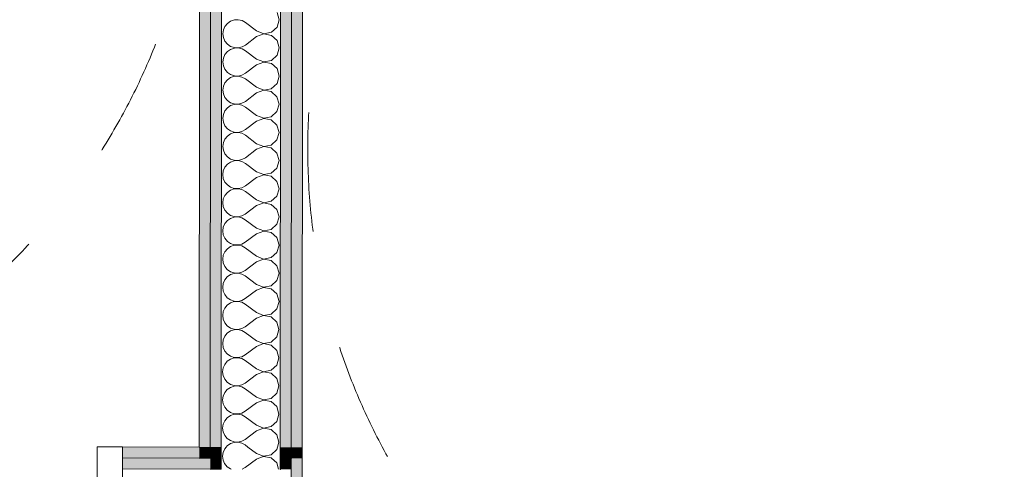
# Model space of a CAD drawing. Header units: millimetres. Extents: x -30280 to 22128, y -17757 to 4746.
# Tile 142 of 171: x -4150 to -2983, y -15346 to -14814. Entities that reach past the tile are written whole.
import ezdxf

# ---------------------------------------------------------------- set-up
doc = ezdxf.new("R2010")
doc.units = ezdxf.units.MM
doc.header["$MEASUREMENT"] = 0
doc.linetypes.add('Rayas Pequeñas', pattern=[282.222222, 141.111111, -141.111111])
for name, color, linetype, lineweight in [('Nuevo_01 2D_Mobiliari_Pluma_Nº__101', 252, 'Continuous', 5), ('Nuevo_08_E_Envans secs_Pluma_Nº__1', 7, 'Continuous', 5), ('Nuevo_Puertas Archicad_Pluma_Nº__1', 7, 'Continuous', 5)]:
    doc.layers.add(name, color=color, linetype=linetype, lineweight=lineweight)
doc.layers.add('Nuevo_08_E_Envans secs', color=7, linetype='Continuous')
doc.layers.add('Nuevo_Puertas Archicad', color=7, linetype='Continuous')
doc.layers.add('Nuevo_08_E_Envans secs_Pluma_Nº__102', color=7, linetype='Continuous', lineweight=5, true_color=0xcccccc)
doc.layers.add('Nuevo_08_E_Envans secs_Pluma_Nº__79', color=7, linetype='Continuous', lineweight=5, true_color=0xaaffd5)

# ---------------------------------------------------------------- blocks, each defined once
blk = doc.blocks.new('Puerta Corredera Empotrada 27')
at = {"layer": 'Nuevo_Puertas Archicad_Pluma_Nº__1', "color": 7, "linetype": 'Continuous', "lineweight": 5}
for p, q in [((-420, 0), (-450, 0)), ((-450, 0), (-450, -134)), ((-450, -13), (-450, 0)), ((-450, -13), (-450, 0)), ((-420, -134), (-420, 0)), ((-450, -26), (-450, -13)), ((-450, -26), (-450, -13)), ((-450, -96), (-450, -26)), ((-450, -96), (-450, -26))]:
    blk.add_line(p, q, dxfattribs=at)
blk = doc.blocks.new('Muro_62_1', base_point=(-3815.2, -15319.9))
at = {"layer": 'Nuevo_08_E_Envans secs_Pluma_Nº__79', "linetype": 'Continuous', "lineweight": 5, "true_color": 0xaaffd5}
for points in [[(-4028.1, -15332.3), (-3937.2, -15332.6), (-3937.2, -15319.6), (-4028.1, -15319.3)], [(-3924.2, -15319.6), (-3937.2, -15319.6), (-3937.2, -15332.6), (-3924.2, -15332.6)], [(-3828.2, -15319.8), (-3828.2, -15332.8), (-3815.2, -15319.9)], [(-3815.2, -15333.1), (-3815.2, -15320.1), (-3815.4, -15320.1), (-3828.2, -15332.8), (-3828.2, -15333)], [(-4028.1, -15332.3), (-4028.1, -15345.3), (-3924.2, -15345.6), (-3924.2, -15332.6)], [(-3911.2, -15332.6), (-3924.2, -15332.6), (-3924.2, -15345.6), (-3911.2, -15345.6)], [(-3841.2, -15332.8), (-3841.2, -15345.8), (-3828.2, -15332.8)], [(-3828.2, -15346), (-3828.2, -15333), (-3828.4, -15333), (-3841.2, -15345.8), (-3841.2, -15346)], [(-3828.2, -15333), (-3828.2, -15332.8), (-3828.4, -15333)], [(-3841.2, -15346), (-3841.2, -15345.8), (-3841.4, -15346)]]:
    blk.add_hatch(color=121, dxfattribs=at).paths.add_polyline_path(points)
at = {"layer": 'Nuevo_08_E_Envans secs_Pluma_Nº__1', "color": 7, "linetype": 'Continuous', "lineweight": 5}
for p, q in [((-4028.1, -15332.3), (-4028.1, -15319.3)), ((-3924.2, -15319.6), (-3924.2, -15332.6)), ((-3828.2, -15332.8), (-3828.2, -15319.8)), ((-4028.1, -15332.3), (-3937.2, -15332.6)), ((-4028.1, -15345.3), (-4028.1, -15332.3)), ((-3937.2, -15332.6), (-3924.2, -15332.6)), ((-3911.2, -15332.6), (-3911.2, -15345.6)), ((-3841.2, -15345.8), (-3841.2, -15332.8)), ((-3828.2, -15333), (-3828.4, -15333)), ((-4028.3, -15415.3), (-4028.1, -15345.3)), ((-4028.1, -15345.3), (-3924.2, -15345.6)), ((-3924.2, -15345.6), (-3911.2, -15345.6))]:
    blk.add_line(p, q, dxfattribs=at)
at = {"layer": 'Nuevo_08_E_Envans secs_Pluma_Nº__1', "color": 7, "linetype": 'Continuous', "lineweight": 5, "flags": 128}
for points in [[(-3937.2, -15319.6), (-4028.1, -15319.3)], [(-3815.2, -15319.9), (-3815.2, -15332.9)]]:
    blk.add_lwpolyline(points, dxfattribs=at)
at = {"layer": 'Nuevo_08_E_Envans secs_Pluma_Nº__1', "color": 7, "linetype": 'Continuous', "lineweight": 5}
for p in [(-3828.2, -15332.8), (-3841.2, -15345.8)]:
    blk.add_point(p, dxfattribs=at)
at = {"layer": 'Nuevo_Puertas Archicad', "color": 253, "linetype": 'Continuous', "lineweight": 5, "true_color": 0xa4a4a6, "xscale": -1, "zscale": 1000, "rotation": 359.8580098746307}
blk.add_blockref('Puerta Corredera Empotrada 27', (-4478.1, -15318.2), dxfattribs=at)
blk = doc.blocks.new('Muro_75_1', base_point=(-3816.5, -17084))
at = {"layer": 'Nuevo_08_E_Envans secs_Pluma_Nº__79', "linetype": 'Continuous', "lineweight": 5, "true_color": 0xaaffd5}
for points in [[(-3815.2, -15320.1), (-3815.2, -15319.9), (-3815.4, -15320.1)], [(-3828.7, -16014.1), (-3815.7, -16014.1), (-3815.2, -15333.1), (-3828.2, -15333)]]:
    blk.add_hatch(color=121, dxfattribs=at).paths.add_polyline_path(points)
at = {"layer": 'Nuevo_08_E_Envans secs_Pluma_Nº__1', "color": 7, "linetype": 'Continuous', "lineweight": 5}
blk.add_line((-3828.2, -15333), (-3828.7, -16014.1), dxfattribs=at)
at = {"layer": 'Nuevo_08_E_Envans secs_Pluma_Nº__1', "color": 7, "linetype": 'Continuous', "lineweight": 5, "flags": 128}
blk.add_lwpolyline([(-3815.7, -16014.1), (-3815.2, -15332.9)], dxfattribs=at)
blk = doc.blocks.new('*X446')
at = {"layer": 'Nuevo_08_E_Envans secs_Pluma_Nº__102', "color": 254, "linetype": 'Continuous', "lineweight": 5, "true_color": 0xcccccc}
for p, q in [((-3909.2, -15332.6), (-3908.9, -15335)), ((-3908.9, -15335), (-3907.1, -15339.2)), ((-3907.1, -15339.2), (-3904.1, -15342.8)), ((-3869.5, -15333.8), (-3882.9, -15343.8)), ((-3866.7, -15332.7), (-3869.5, -15333.8)), ((-3845.4, -15338.4), (-3851.5, -15332.8)), ((-3843.3, -15345.8), (-3845.4, -15338.4)), ((-3904.1, -15342.8), (-3900.3, -15345.4)), ((-3900.3, -15345.4), (-3899.5, -15345.6)), ((-3886.3, -15345.7), (-3882.9, -15343.8))]:
    blk.add_line(p, q, dxfattribs=at)
blk = doc.blocks.new('*X447')
at = {"layer": 'Nuevo_08_E_Envans secs_Pluma_Nº__102', "color": 254, "linetype": 'Continuous', "lineweight": 5, "true_color": 0xcccccc}
for p, q in [((-3908.9, -15325.9), (-3909.5, -15330.4)), ((-3907, -15321.7), (-3908.9, -15325.9)), ((-3905.3, -15319.6), (-3907, -15321.7)), ((-3869.5, -15327.1), (-3879.5, -15319.7)), ((-3869.5, -15327.1), (-3861, -15330.4)), ((-3861, -15330.4), (-3852.1, -15328.7)), ((-3852.1, -15328.7), (-3845.4, -15322.6)), ((-3845.4, -15322.6), (-3844.6, -15319.8)), ((-3909.5, -15330.4), (-3909.2, -15332.6)), ((-3861, -15330.6), (-3866.7, -15332.7)), ((-3852.1, -15332.3), (-3861, -15330.6)), ((-3851.5, -15332.8), (-3852.1, -15332.3))]:
    blk.add_line(p, q, dxfattribs=at)
blk = doc.blocks.new('*X450')
at = {"layer": 'Nuevo_08_E_Envans secs_Pluma_Nº__102', "color": 254, "linetype": 'Continuous', "lineweight": 5, "true_color": 0xcccccc}
for p, q in [((-3900, -14815.5), (-3903.7, -14818.1)), ((-3895.6, -14814.1), (-3900, -14815.5)), ((-3891, -14813.9), (-3895.6, -14814.1)), ((-3886.5, -14814.9), (-3891, -14813.9)), ((-3882.5, -14817.1), (-3886.5, -14814.9)), ((-3842.5, -14813.8), (-3845, -14805.1)), ((-3845, -14822.6), (-3842.5, -14813.8)), ((-3908.5, -14825.9), (-3909.2, -14830.4)), ((-3906.7, -14821.7), (-3908.5, -14825.9)), ((-3903.7, -14818.1), (-3906.7, -14821.7)), ((-3869.2, -14827.1), (-3882.5, -14817.1)), ((-3869.2, -14827.1), (-3860.7, -14830.4)), ((-3851.7, -14828.7), (-3845, -14822.6)), ((-3909.2, -14830.4), (-3908.5, -14835)), ((-3908.5, -14835), (-3906.7, -14839.2)), ((-3906.7, -14839.2), (-3903.8, -14842.8)), ((-3869.2, -14833.8), (-3882.5, -14843.8)), ((-3860.7, -14830.6), (-3869.2, -14833.8)), ((-3860.7, -14830.4), (-3851.7, -14828.7)), ((-3851.7, -14832.3), (-3860.7, -14830.6)), ((-3845, -14838.4), (-3851.7, -14832.3)), ((-3842.5, -14847.2), (-3845, -14838.4)), ((-3903.8, -14851.5), (-3906.7, -14855)), ((-3903.8, -14842.8), (-3900, -14845.4)), ((-3900, -14848.9), (-3903.8, -14851.5)), ((-3900, -14845.4), (-3895.6, -14846.8)), ((-3895.6, -14847.4), (-3900, -14848.9)), ((-3895.6, -14846.8), (-3891, -14847.1)), ((-3891, -14847.2), (-3895.6, -14847.4)), ((-3891, -14847.1), (-3886.5, -14846)), ((-3886.5, -14848.2), (-3891, -14847.2)), ((-3886.5, -14846), (-3882.5, -14843.8)), ((-3882.5, -14850.5), (-3886.5, -14848.2)), ((-3869.2, -14860.5), (-3882.5, -14850.5)), ((-3845, -14855.9), (-3842.5, -14847.2)), ((-3908.6, -14859.2), (-3909.2, -14863.8)), ((-3906.7, -14855), (-3908.6, -14859.2)), ((-3869.2, -14860.5), (-3860.7, -14863.8)), ((-3860.7, -14863.8), (-3851.7, -14862.1)), ((-3851.7, -14862.1), (-3845, -14855.9)), ((-3909.2, -14863.8), (-3908.6, -14868.3)), ((-3908.6, -14868.3), (-3906.7, -14872.5)), ((-3906.7, -14872.5), (-3903.8, -14876.1)), ((-3869.2, -14867.1), (-3882.5, -14877.1)), ((-3860.7, -14863.9), (-3869.2, -14867.1)), ((-3851.7, -14865.6), (-3860.7, -14863.9)), ((-3845, -14871.7), (-3851.7, -14865.6)), ((-3842.5, -14880.5), (-3845, -14871.7)), ((-3903.8, -14884.8), (-3906.7, -14888.4)), ((-3903.8, -14876.1), (-3900, -14878.7)), ((-3900, -14882.2), (-3903.8, -14884.8)), ((-3900, -14878.7), (-3895.6, -14880.2)), ((-3895.6, -14880.7), (-3900, -14882.2)), ((-3895.6, -14880.2), (-3891, -14880.4)), ((-3891, -14880.5), (-3895.6, -14880.7)), ((-3891, -14880.4), (-3886.6, -14879.4)), ((-3886.6, -14881.6), (-3891, -14880.5)), ((-3886.6, -14879.4), (-3882.5, -14877.1)), ((-3882.5, -14883.8), (-3886.6, -14881.6)), ((-3869.2, -14893.8), (-3882.5, -14883.8)), ((-3845, -14889.3), (-3842.5, -14880.5)), ((-3908.6, -14892.6), (-3909.2, -14897.1)), ((-3909.2, -14897.1), (-3908.6, -14901.7)), ((-3906.7, -14888.4), (-3908.6, -14892.6)), ((-3869.2, -14893.8), (-3860.7, -14897.1)), ((-3860.7, -14897.2), (-3869.2, -14900.5)), ((-3860.7, -14897.1), (-3851.8, -14895.4)), ((-3851.8, -14898.9), (-3860.7, -14897.2)), ((-3851.8, -14895.4), (-3845, -14889.3)), ((-3908.6, -14901.7), (-3906.7, -14905.9)), ((-3906.7, -14905.9), (-3903.8, -14909.4)), ((-3903.8, -14909.4), (-3900, -14912)), ((-3869.2, -14900.5), (-3882.6, -14910.5)), ((-3845.1, -14905.1), (-3851.8, -14898.9)), ((-3842.6, -14913.8), (-3845.1, -14905.1)), ((-3903.8, -14918.1), (-3906.8, -14921.7)), ((-3900, -14915.5), (-3903.8, -14918.1)), ((-3900, -14912), (-3895.7, -14913.5)), ((-3895.7, -14914.1), (-3900, -14915.5)), ((-3895.7, -14913.5), (-3891.1, -14913.7)), ((-3891.1, -14913.9), (-3895.7, -14914.1)), ((-3891.1, -14913.7), (-3886.6, -14912.7)), ((-3886.6, -14914.9), (-3891.1, -14913.9)), ((-3886.6, -14912.7), (-3882.6, -14910.5)), ((-3882.6, -14917.1), (-3886.6, -14914.9)), ((-3869.2, -14927.1), (-3882.6, -14917.1)), ((-3845.1, -14922.6), (-3842.6, -14913.8)), ((-3908.6, -14925.9), (-3909.2, -14930.4)), ((-3909.2, -14930.4), (-3908.6, -14935)), ((-3906.8, -14921.7), (-3908.6, -14925.9)), ((-3860.7, -14930.6), (-3869.3, -14933.8)), ((-3869.2, -14927.1), (-3860.7, -14930.4)), ((-3860.7, -14930.4), (-3851.8, -14928.7)), ((-3851.8, -14932.3), (-3860.7, -14930.6)), ((-3851.8, -14928.7), (-3845.1, -14922.6)), ((-3845.1, -14938.4), (-3851.8, -14932.3)), ((-3908.6, -14935), (-3906.8, -14939.2)), ((-3906.8, -14939.2), (-3903.8, -14942.8)), ((-3903.8, -14942.8), (-3900, -14945.4)), ((-3886.6, -14946), (-3882.6, -14943.8)), ((-3869.3, -14933.8), (-3882.6, -14943.8)), ((-3842.6, -14947.2), (-3845.1, -14938.4)), ((-3906.8, -14955), (-3908.6, -14959.2)), ((-3903.8, -14951.5), (-3906.8, -14955)), ((-3900.1, -14948.9), (-3903.8, -14951.5)), ((-3895.7, -14947.4), (-3900.1, -14948.9)), ((-3900, -14945.4), (-3895.7, -14946.8)), ((-3895.7, -14946.8), (-3891.1, -14947.1)), ((-3891.1, -14947.2), (-3895.7, -14947.4)), ((-3891.1, -14947.1), (-3886.6, -14946)), ((-3886.6, -14948.2), (-3891.1, -14947.2)), ((-3882.6, -14950.5), (-3886.6, -14948.2)), ((-3869.3, -14960.5), (-3882.6, -14950.5)), ((-3851.8, -14962.1), (-3845.1, -14955.9)), ((-3845.1, -14955.9), (-3842.6, -14947.2)), ((-3908.6, -14959.2), (-3909.3, -14963.8)), ((-3909.3, -14963.8), (-3908.6, -14968.3)), ((-3869.3, -14967.1), (-3882.6, -14977.1)), ((-3869.3, -14960.5), (-3860.8, -14963.8)), ((-3860.8, -14963.9), (-3869.3, -14967.1)), ((-3860.8, -14963.8), (-3851.8, -14962.1)), ((-3851.8, -14965.6), (-3860.8, -14963.9)), ((-3845.1, -14971.7), (-3851.8, -14965.6)), ((-3908.6, -14968.3), (-3906.8, -14972.5)), ((-3906.8, -14972.5), (-3903.9, -14976.1)), ((-3903.9, -14976.1), (-3900.1, -14978.7)), ((-3900.1, -14978.7), (-3895.7, -14980.2)), ((-3891.1, -14980.4), (-3886.6, -14979.4)), ((-3886.6, -14979.4), (-3882.6, -14977.1)), ((-3842.6, -14980.5), (-3845.1, -14971.7)), ((-3906.8, -14988.4), (-3908.7, -14992.6)), ((-3903.9, -14984.8), (-3906.8, -14988.4)), ((-3900.1, -14982.2), (-3903.9, -14984.8)), ((-3895.7, -14980.7), (-3900.1, -14982.2)), ((-3895.7, -14980.2), (-3891.1, -14980.4)), ((-3891.1, -14980.5), (-3895.7, -14980.7)), ((-3886.6, -14981.6), (-3891.1, -14980.5)), ((-3882.6, -14983.8), (-3886.6, -14981.6)), ((-3869.3, -14993.8), (-3882.6, -14983.8)), ((-3851.8, -14995.4), (-3845.1, -14989.3)), ((-3845.1, -14989.3), (-3842.6, -14980.5)), ((-3908.7, -14992.6), (-3909.3, -14997.1)), ((-3909.3, -14997.1), (-3908.7, -15001.7)), ((-3908.7, -15001.7), (-3906.8, -15005.9)), ((-3869.3, -15000.5), (-3882.6, -15010.5)), ((-3869.3, -14993.8), (-3860.8, -14997.1)), ((-3860.8, -14997.2), (-3869.3, -15000.5)), ((-3860.8, -14997.1), (-3851.8, -14995.4)), ((-3851.8, -14998.9), (-3860.8, -14997.2)), ((-3845.1, -15005.1), (-3851.8, -14998.9)), ((-3906.8, -15005.9), (-3903.9, -15009.4)), ((-3903.9, -15009.4), (-3900.1, -15012)), ((-3900.1, -15012), (-3895.7, -15013.5)), ((-3895.7, -15014.1), (-3900.1, -15015.5)), ((-3895.7, -15013.5), (-3891.1, -15013.7)), ((-3891.1, -15013.9), (-3895.7, -15014.1)), ((-3891.1, -15013.7), (-3886.7, -15012.7)), ((-3886.7, -15014.9), (-3891.1, -15013.9)), ((-3886.7, -15012.7), (-3882.6, -15010.5)), ((-3882.6, -15017.1), (-3886.7, -15014.9)), ((-3842.6, -15013.8), (-3845.1, -15005.1)), ((-3845.1, -15022.6), (-3842.6, -15013.8)), ((-3908.7, -15025.9), (-3909.3, -15030.4)), ((-3906.8, -15021.7), (-3908.7, -15025.9)), ((-3903.9, -15018.1), (-3906.8, -15021.7)), ((-3900.1, -15015.5), (-3903.9, -15018.1)), ((-3869.3, -15027.1), (-3882.6, -15017.1)), ((-3851.9, -15028.7), (-3845.1, -15022.6)), ((-3909.3, -15030.4), (-3908.7, -15035)), ((-3908.7, -15035), (-3906.8, -15039.2)), ((-3869.3, -15033.8), (-3882.7, -15043.8)), ((-3869.3, -15027.1), (-3860.8, -15030.4)), ((-3860.8, -15030.6), (-3869.3, -15033.8)), ((-3860.8, -15030.4), (-3851.9, -15028.7)), ((-3851.9, -15032.3), (-3860.8, -15030.6)), ((-3845.2, -15038.4), (-3851.9, -15032.3)), ((-3906.8, -15039.2), (-3903.9, -15042.8)), ((-3903.9, -15042.8), (-3900.1, -15045.4)), ((-3900.1, -15048.9), (-3903.9, -15051.5)), ((-3900.1, -15045.4), (-3895.8, -15046.8)), ((-3895.8, -15047.4), (-3900.1, -15048.9)), ((-3895.8, -15046.8), (-3891.2, -15047.1)), ((-3891.2, -15047.2), (-3895.8, -15047.4)), ((-3891.2, -15047.1), (-3886.7, -15046)), ((-3886.7, -15048.2), (-3891.2, -15047.2)), ((-3886.7, -15046), (-3882.7, -15043.8)), ((-3882.7, -15050.5), (-3886.7, -15048.2)), ((-3842.7, -15047.2), (-3845.2, -15038.4)), ((-3845.2, -15055.9), (-3842.7, -15047.2)), ((-3908.7, -15059.2), (-3909.3, -15063.8)), ((-3906.9, -15055), (-3908.7, -15059.2)), ((-3903.9, -15051.5), (-3906.9, -15055)), ((-3869.3, -15060.5), (-3882.7, -15050.5)), ((-3869.3, -15060.5), (-3860.8, -15063.8)), ((-3851.9, -15062.1), (-3845.2, -15055.9)), ((-3909.3, -15063.8), (-3908.7, -15068.3)), ((-3908.7, -15068.3), (-3906.9, -15072.5)), ((-3906.9, -15072.5), (-3903.9, -15076.1)), ((-3869.4, -15067.1), (-3882.7, -15077.1)), ((-3860.8, -15063.9), (-3869.4, -15067.1)), ((-3860.8, -15063.8), (-3851.9, -15062.1)), ((-3851.9, -15065.6), (-3860.8, -15063.9)), ((-3845.2, -15071.7), (-3851.9, -15065.6)), ((-3842.7, -15080.5), (-3845.2, -15071.7)), ((-3903.9, -15084.8), (-3906.9, -15088.4)), ((-3903.9, -15076.1), (-3900.1, -15078.7)), ((-3900.1, -15082.2), (-3903.9, -15084.8)), ((-3900.1, -15078.7), (-3895.8, -15080.2)), ((-3895.8, -15080.7), (-3900.1, -15082.2)), ((-3895.8, -15080.2), (-3891.2, -15080.4)), ((-3891.2, -15080.5), (-3895.8, -15080.7)), ((-3891.2, -15080.4), (-3886.7, -15079.4)), ((-3886.7, -15081.6), (-3891.2, -15080.5)), ((-3886.7, -15079.4), (-3882.7, -15077.1)), ((-3882.7, -15083.8), (-3886.7, -15081.6)), ((-3869.4, -15093.8), (-3882.7, -15083.8)), ((-3845.2, -15089.3), (-3842.7, -15080.5)), ((-3908.7, -15092.6), (-3909.4, -15097.1)), ((-3906.9, -15088.4), (-3908.7, -15092.6)), ((-3869.4, -15093.8), (-3860.9, -15097.1)), ((-3860.9, -15097.1), (-3851.9, -15095.4)), ((-3851.9, -15095.4), (-3845.2, -15089.3)), ((-3909.4, -15097.1), (-3908.7, -15101.7)), ((-3908.7, -15101.7), (-3906.9, -15105.9)), ((-3906.9, -15105.9), (-3904, -15109.4)), ((-3869.4, -15100.5), (-3882.7, -15110.5)), ((-3860.9, -15097.2), (-3869.4, -15100.5)), ((-3851.9, -15098.9), (-3860.9, -15097.2)), ((-3845.2, -15105.1), (-3851.9, -15098.9)), ((-3842.7, -15113.8), (-3845.2, -15105.1)), ((-3904, -15118.1), (-3906.9, -15121.7)), ((-3904, -15109.4), (-3900.2, -15112)), ((-3900.2, -15115.5), (-3904, -15118.1)), ((-3900.2, -15112), (-3895.8, -15113.5)), ((-3895.8, -15114.1), (-3900.2, -15115.5)), ((-3895.8, -15113.5), (-3891.2, -15113.7)), ((-3891.2, -15113.9), (-3895.8, -15114.1)), ((-3891.2, -15113.7), (-3886.7, -15112.7)), ((-3886.7, -15114.9), (-3891.2, -15113.9)), ((-3886.7, -15112.7), (-3882.7, -15110.5)), ((-3882.7, -15117.1), (-3886.7, -15114.9)), ((-3869.4, -15127.1), (-3882.7, -15117.1)), ((-3845.2, -15122.6), (-3842.7, -15113.8)), ((-3908.8, -15125.9), (-3909.4, -15130.4)), ((-3909.4, -15130.4), (-3908.8, -15135)), ((-3906.9, -15121.7), (-3908.8, -15125.9)), ((-3869.4, -15127.1), (-3860.9, -15130.4)), ((-3860.9, -15130.6), (-3869.4, -15133.8)), ((-3860.9, -15130.4), (-3851.9, -15128.7)), ((-3851.9, -15132.3), (-3860.9, -15130.6)), ((-3851.9, -15128.7), (-3845.2, -15122.6)), ((-3908.8, -15135), (-3906.9, -15139.2)), ((-3906.9, -15139.2), (-3904, -15142.8)), ((-3904, -15142.8), (-3900.2, -15145.4)), ((-3869.4, -15133.8), (-3882.7, -15143.8)), ((-3845.2, -15138.4), (-3851.9, -15132.3)), ((-3842.7, -15147.2), (-3845.2, -15138.4)), ((-3904, -15151.5), (-3906.9, -15155)), ((-3900.2, -15148.9), (-3904, -15151.5)), ((-3900.2, -15145.4), (-3895.8, -15146.8)), ((-3895.8, -15147.4), (-3900.2, -15148.9)), ((-3895.8, -15146.8), (-3891.2, -15147.1)), ((-3891.2, -15147.2), (-3895.8, -15147.4)), ((-3891.2, -15147.1), (-3886.8, -15146)), ((-3886.8, -15148.2), (-3891.2, -15147.2)), ((-3886.8, -15146), (-3882.7, -15143.8)), ((-3882.7, -15150.5), (-3886.8, -15148.2)), ((-3869.4, -15160.5), (-3882.7, -15150.5)), ((-3845.2, -15155.9), (-3842.7, -15147.2)), ((-3908.8, -15159.2), (-3909.4, -15163.8)), ((-3909.4, -15163.8), (-3908.8, -15168.3)), ((-3906.9, -15155), (-3908.8, -15159.2)), ((-3869.4, -15160.5), (-3860.9, -15163.8)), ((-3860.9, -15163.9), (-3869.4, -15167.1)), ((-3860.9, -15163.8), (-3852, -15162.1)), ((-3852, -15165.6), (-3860.9, -15163.9)), ((-3852, -15162.1), (-3845.2, -15155.9)), ((-3845.3, -15171.7), (-3852, -15165.6)), ((-3908.8, -15168.3), (-3906.9, -15172.5)), ((-3906.9, -15172.5), (-3904, -15176.1)), ((-3904, -15176.1), (-3900.2, -15178.7)), ((-3886.8, -15179.4), (-3882.8, -15177.1)), ((-3869.4, -15167.1), (-3882.8, -15177.1)), ((-3842.8, -15180.5), (-3845.3, -15171.7)), ((-3907, -15188.4), (-3908.8, -15192.6)), ((-3904, -15184.8), (-3907, -15188.4)), ((-3900.2, -15182.2), (-3904, -15184.8)), ((-3900.2, -15178.7), (-3895.9, -15180.2)), ((-3895.9, -15180.7), (-3900.2, -15182.2)), ((-3895.9, -15180.2), (-3891.3, -15180.4)), ((-3891.3, -15180.5), (-3895.9, -15180.7)), ((-3891.3, -15180.4), (-3886.8, -15179.4)), ((-3886.8, -15181.6), (-3891.3, -15180.5)), ((-3882.8, -15183.8), (-3886.8, -15181.6)), ((-3869.4, -15193.8), (-3882.8, -15183.8)), ((-3852, -15195.4), (-3845.3, -15189.3)), ((-3845.3, -15189.3), (-3842.8, -15180.5)), ((-3908.8, -15192.6), (-3909.4, -15197.1)), ((-3909.4, -15197.1), (-3908.8, -15201.7)), ((-3869.4, -15200.5), (-3882.8, -15210.5)), ((-3869.4, -15193.8), (-3860.9, -15197.1)), ((-3860.9, -15197.2), (-3869.4, -15200.5)), ((-3860.9, -15197.1), (-3852, -15195.4)), ((-3852, -15198.9), (-3860.9, -15197.2)), ((-3845.3, -15205.1), (-3852, -15198.9)), ((-3908.8, -15201.7), (-3907, -15205.9)), ((-3907, -15205.9), (-3904, -15209.4)), ((-3904, -15209.4), (-3900.2, -15212)), ((-3900.2, -15212), (-3895.9, -15213.5)), ((-3891.3, -15213.7), (-3886.8, -15212.7)), ((-3886.8, -15212.7), (-3882.8, -15210.5)), ((-3842.8, -15213.8), (-3845.3, -15205.1)), ((-3907, -15221.7), (-3908.8, -15225.9)), ((-3904, -15218.1), (-3907, -15221.7)), ((-3900.2, -15215.5), (-3904, -15218.1)), ((-3895.9, -15214.1), (-3900.2, -15215.5)), ((-3895.9, -15213.5), (-3891.3, -15213.7)), ((-3891.3, -15213.9), (-3895.9, -15214.1)), ((-3886.8, -15214.9), (-3891.3, -15213.9)), ((-3882.8, -15217.1), (-3886.8, -15214.9)), ((-3869.5, -15227.1), (-3882.8, -15217.1)), ((-3852, -15228.7), (-3845.3, -15222.6)), ((-3845.3, -15222.6), (-3842.8, -15213.8)), ((-3908.8, -15225.9), (-3909.5, -15230.4)), ((-3909.5, -15230.4), (-3908.8, -15235)), ((-3908.8, -15235), (-3907, -15239.2)), ((-3869.5, -15233.8), (-3882.8, -15243.8)), ((-3869.5, -15227.1), (-3861, -15230.4)), ((-3861, -15230.6), (-3869.5, -15233.8)), ((-3861, -15230.4), (-3852, -15228.7)), ((-3852, -15232.3), (-3861, -15230.6)), ((-3845.3, -15238.4), (-3852, -15232.3)), ((-3907, -15239.2), (-3904.1, -15242.8)), ((-3904.1, -15242.8), (-3900.3, -15245.4)), ((-3900.3, -15245.4), (-3895.9, -15246.8)), ((-3895.9, -15247.4), (-3900.3, -15248.9)), ((-3895.9, -15246.8), (-3891.3, -15247.1)), ((-3891.3, -15247.2), (-3895.9, -15247.4)), ((-3891.3, -15247.1), (-3886.8, -15246)), ((-3886.8, -15248.2), (-3891.3, -15247.2)), ((-3886.8, -15246), (-3882.8, -15243.8)), ((-3882.8, -15250.5), (-3886.8, -15248.2)), ((-3842.8, -15247.2), (-3845.3, -15238.4)), ((-3845.3, -15255.9), (-3842.8, -15247.2)), ((-3908.9, -15259.2), (-3909.5, -15263.8)), ((-3907, -15255), (-3908.9, -15259.2)), ((-3904.1, -15251.5), (-3907, -15255)), ((-3900.3, -15248.9), (-3904.1, -15251.5)), ((-3869.5, -15260.5), (-3882.8, -15250.5)), ((-3852, -15262.1), (-3845.3, -15255.9)), ((-3909.5, -15263.8), (-3908.9, -15268.3)), ((-3908.9, -15268.3), (-3907, -15272.5)), ((-3869.5, -15267.1), (-3882.8, -15277.1)), ((-3869.5, -15260.5), (-3861, -15263.8)), ((-3861, -15263.9), (-3869.5, -15267.1)), ((-3861, -15263.8), (-3852, -15262.1)), ((-3852, -15265.6), (-3861, -15263.9)), ((-3845.3, -15271.7), (-3852, -15265.6)), ((-3907, -15272.5), (-3904.1, -15276.1)), ((-3904.1, -15276.1), (-3900.3, -15278.7)), ((-3900.3, -15282.2), (-3904.1, -15284.8)), ((-3900.3, -15278.7), (-3895.9, -15280.2)), ((-3895.9, -15280.7), (-3900.3, -15282.2)), ((-3895.9, -15280.2), (-3891.3, -15280.4)), ((-3891.3, -15280.5), (-3895.9, -15280.7)), ((-3891.3, -15280.4), (-3886.9, -15279.4)), ((-3886.9, -15281.6), (-3891.3, -15280.5)), ((-3886.9, -15279.4), (-3882.8, -15277.1)), ((-3882.8, -15283.8), (-3886.9, -15281.6)), ((-3842.8, -15280.5), (-3845.3, -15271.7)), ((-3845.3, -15289.3), (-3842.8, -15280.5)), ((-3908.9, -15292.6), (-3909.5, -15297.1)), ((-3907, -15288.4), (-3908.9, -15292.6)), ((-3904.1, -15284.8), (-3907, -15288.4)), ((-3869.5, -15293.8), (-3882.8, -15283.8)), ((-3869.5, -15293.8), (-3861, -15297.1)), ((-3852.1, -15295.4), (-3845.3, -15289.3)), ((-3909.5, -15297.1), (-3908.9, -15301.7)), ((-3908.9, -15301.7), (-3907, -15305.9)), ((-3907, -15305.9), (-3904.1, -15309.4)), ((-3869.5, -15300.5), (-3882.9, -15310.5)), ((-3861, -15297.2), (-3869.5, -15300.5)), ((-3861, -15297.1), (-3852.1, -15295.4)), ((-3852.1, -15298.9), (-3861, -15297.2)), ((-3845.3, -15305.1), (-3852.1, -15298.9)), ((-3842.9, -15313.8), (-3845.3, -15305.1)), ((-3904.1, -15318.1), (-3905.3, -15319.6)), ((-3904.1, -15309.4), (-3900.3, -15312)), ((-3900.3, -15315.5), (-3904.1, -15318.1)), ((-3900.3, -15312), (-3896, -15313.5)), ((-3896, -15314.1), (-3900.3, -15315.5)), ((-3896, -15313.5), (-3891.4, -15313.7)), ((-3891.4, -15313.9), (-3896, -15314.1)), ((-3891.4, -15313.7), (-3886.9, -15312.7)), ((-3886.9, -15314.9), (-3891.4, -15313.9)), ((-3886.9, -15312.7), (-3882.9, -15310.5)), ((-3882.9, -15317.1), (-3886.9, -15314.9)), ((-3879.5, -15319.7), (-3882.9, -15317.1)), ((-3844.6, -15319.8), (-3842.9, -15313.8))]:
    blk.add_line(p, q, dxfattribs=at)
blk = doc.blocks.new('Muro_122_1', base_point=(-3937.2, -15319.6))
at = {"layer": 'Nuevo_08_E_Envans secs_Pluma_Nº__79', "linetype": 'Continuous', "lineweight": 5, "true_color": 0xaaffd5}
for points in [[(-3924.2, -15319.6), (-3923.1, -13808.6), (-3936.1, -13808.6), (-3937.2, -15319.6)], [(-3911.2, -15319.6), (-3910.1, -13808.6), (-3923.1, -13808.6), (-3924.2, -15319.6)], [(-3828.2, -15319.8), (-3827.1, -13808.6), (-3840.1, -13808.6), (-3841.2, -15319.8)], [(-3815.2, -15319.9), (-3814.1, -13808.6), (-3827.1, -13808.6), (-3828.2, -15319.8)], [(-3911.2, -15319.6), (-3924.2, -15319.6), (-3924.2, -15332.6), (-3911.2, -15332.6)], [(-3828.2, -15319.8), (-3841.2, -15319.8), (-3841.2, -15332.8), (-3828.2, -15332.8)]]:
    blk.add_hatch(color=121, dxfattribs=at).paths.add_polyline_path(points)
at = {"layer": 'Nuevo_08_E_Envans secs_Pluma_Nº__1', "color": 7, "linetype": 'Continuous', "lineweight": 5}
for p, q in [((-3924.2, -15319.6), (-3923.1, -13808.6)), ((-3911.2, -15319.6), (-3910.1, -13808.6)), ((-3841.2, -15319.8), (-3840.1, -13808.6)), ((-3828.2, -15319.8), (-3827.1, -13808.6)), ((-3924.2, -15319.6), (-3924.2, -15332.6)), ((-3911.2, -15319.6), (-3911.2, -15332.6)), ((-3841.2, -15332.8), (-3841.2, -15319.8)), ((-3828.2, -15332.8), (-3828.2, -15319.8)), ((-3911.2, -15332.6), (-3911.2, -15345.6)), ((-3841.2, -15345.8), (-3841.2, -15332.8))]:
    blk.add_line(p, q, dxfattribs=at)
at = {"layer": 'Nuevo_08_E_Envans secs_Pluma_Nº__1', "color": 7, "linetype": 'Continuous', "lineweight": 5, "flags": 128}
for points in [[(-3936.1, -13808.6), (-3937.2, -15319.6)], [(-3815.2, -15319.9), (-3814.1, -13808.6)]]:
    blk.add_lwpolyline(points, dxfattribs=at)
at = {"layer": 'Nuevo_08_E_Envans secs', "color": 7, "lineweight": 20}
for name in ['*X450', '*X447', '*X446']:
    blk.add_blockref(name, (0, 0), dxfattribs=at)

msp = doc.modelspace()

# ---------------------------------------------------------------- block references
at = {"layer": 'Nuevo_08_E_Envans secs', "color": 7, "lineweight": 20}
msp.add_blockref('Muro_62_1', (-3815.2, -15319.9), dxfattribs=at)

# ---------------------------------------------------------------- next in the draw order: block references
msp.add_blockref('Muro_75_1', (-3816.5, -17084), dxfattribs=at)

# ---------------------------------------------------------------- next in the draw order: linework, layer by layer
at = {"layer": 'Nuevo_01 2D_Mobiliari_Pluma_Nº__101', "color": 252, "linetype": 'Rayas Pequeñas', "lineweight": 5}
for centre in [(-4686.6, -14567), (-3058.7, -14966)]:
    msp.add_circle(centre, 750, dxfattribs=at)

# ---------------------------------------------------------------- next in the draw order: block references
at = {"layer": 'Nuevo_08_E_Envans secs', "color": 7, "lineweight": 20}
msp.add_blockref('Muro_122_1', (-3937.2, -15319.6), dxfattribs=at)

doc.saveas('drawing.dxf')
